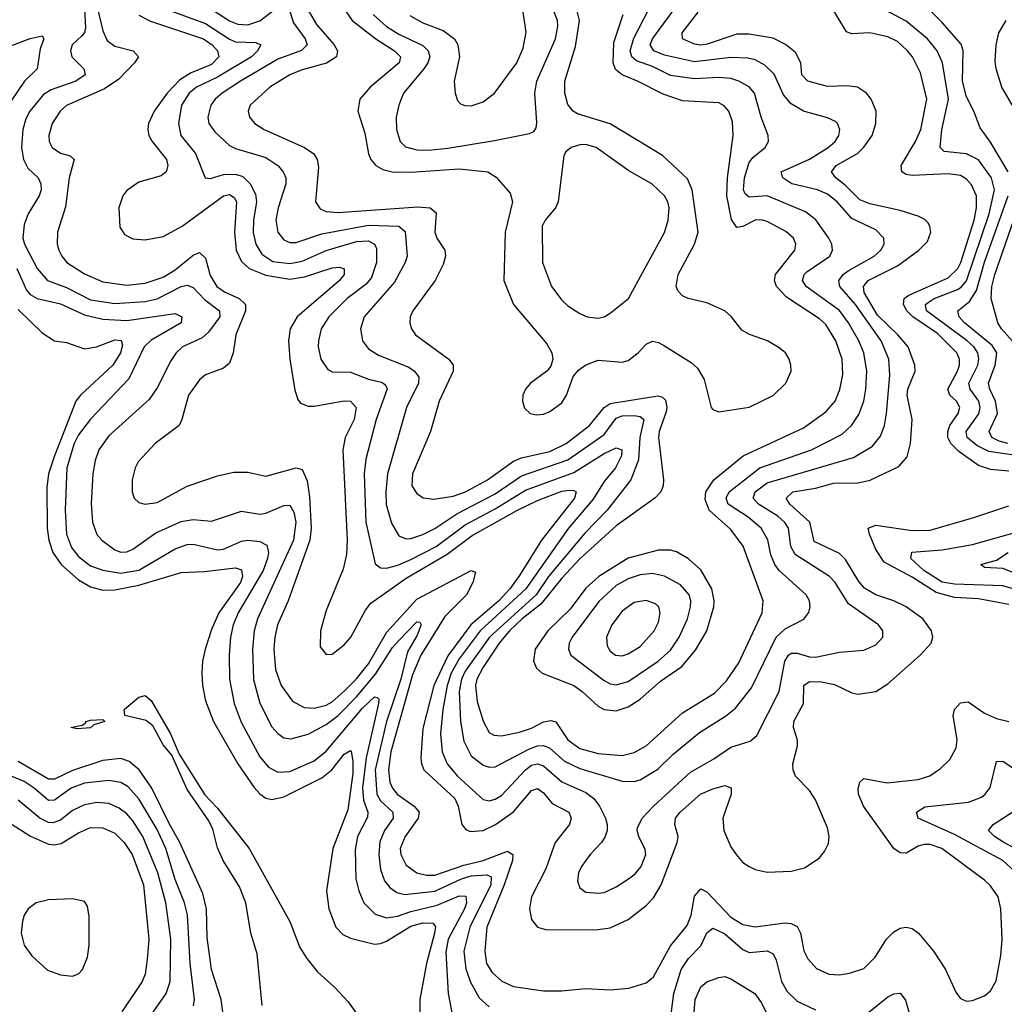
# Model space of a CAD drawing. Header units: inches. Extents: x 1305375 to 1407406, y 744550 to 841633.
# Tile 124 of 256: x 1315115 to 1318375, y 805034 to 808293. Entities that reach past the tile are written whole.
import ezdxf

# ---------------------------------------------------------------- set-up
doc = ezdxf.new("R2010")
doc.units = ezdxf.units.IN
doc.header["$MEASUREMENT"] = 0
doc.layers.add('B3810', color=7, linetype='Continuous')

msp = doc.modelspace()

# ---------------------------------------------------------------- linework, layer by layer
at = {"layer": 'B3810', "color": 5}
for points, elevation in [([(1315327.4, 808367.4), (1315333.5, 808266.5), (1315329.4, 808250.6), (1315320.8, 808239.2), (1315288.8, 808210), (1315283.5, 808190), (1315287.5, 808170), (1315327.5, 808130), (1315332.4, 808110), (1315300.5, 808090), (1315219, 808061), (1315194, 808046), (1315149.2, 807990), (1315135.4, 807964.6), (1315125.3, 807930), (1315121.1, 807870), (1315127.8, 807830), (1315142.2, 807802.2), (1315175.7, 807770), (1315185.1, 807750), (1315186, 807730), (1315179.8, 807710), (1315143.6, 807650), (1315130, 807615.4), (1315125, 807570), (1315131.2, 807550), (1315172.8, 807470), (1315207, 807430), (1315270, 807406.5), (1315350, 807365.6), (1315430, 807353.5), (1315530, 807360.2), (1315570, 807369.5), (1315650, 807409.7), (1315670, 807414.9), (1315690, 807406.7), (1315727.3, 807367.3), (1315777.1, 807330), (1315777.4, 807310), (1315740.6, 807259.4), (1315719.5, 807240.5), (1315654, 807210), (1315633.4, 807190), (1315615.8, 807164.2), (1315570, 807074.4), (1315543.7, 807036.3), (1315410, 806915.6), (1315377.5, 806870), (1315365.4, 806834.6), (1315357.3, 806790), (1315351.4, 806691.4), (1315356.2, 806630), (1315370, 806589.2), (1315386.7, 806570), (1315430, 806538.5), (1315450, 806530.8), (1315470, 806532), (1315490, 806541), (1315565.6, 806594.4), (1315650, 806632.7), (1315690, 806639), (1315750, 806633.7), (1315850, 806666.7), (1315910, 806657.1), (1315930, 806659.6), (1315990, 806685.3), (1316010, 806686), (1316022.7, 806662.7), (1316029.3, 806630), (1316021.6, 806570), (1315902.8, 806310), (1315891.9, 806270), (1315885.6, 806210), (1315889.7, 806109.7), (1315910, 806031.5), (1315950, 805952.9), (1315970, 805930.2), (1315990, 805916.3), (1316013.2, 805913.2), (1316070, 805928.1), (1316130, 805960.7), (1316170, 805990.1), (1316230, 806051.9), (1316293.4, 806126.6), (1316350, 806214.9), (1316370, 806238.1), (1316430, 806300.2), (1316439.7, 806299.7), (1316444, 806290), (1316430, 806253.8), (1316399.5, 806200.5), (1316377.1, 806110), (1316330, 805970), (1316292.1, 805810), (1316297.9, 805730), (1316310, 805707.4), (1316350.6, 805670), (1316352, 805650), (1316322.8, 805610), (1316307.4, 805572.6), (1316304.6, 805530), (1316310, 805480.3), (1316323.2, 805443.2), (1316341, 805421), (1316364.1, 805404.1), (1316390, 805397.8), (1316490, 805408.8), (1316578.3, 805450), (1316610, 805459.7), (1316663.1, 805463.1), (1316676, 805456), (1316675.1, 805430), (1316605.1, 805290), (1316585.6, 805210), (1316591.8, 805151.8), (1316607.5, 805107.5), (1316636.4, 805056.4), (1316670, 805026.3)], 1260), ([(1316286, 808310), (1316330.1, 808270), (1316370, 808245.5), (1316450, 808207.2), (1316468.1, 808190), (1316472.8, 808170), (1316466.8, 808150), (1316453.7, 808130), (1316385.9, 808050), (1316370.1, 808010), (1316361.4, 807970), (1316362.4, 807930), (1316374.7, 807890), (1316392.8, 807872.8), (1316430, 807862.7), (1316470, 807861.1), (1316532.4, 807867.6), (1316686.9, 807893.1), (1316803.3, 807916.7), (1316817, 807923), (1316825.1, 807934.9), (1316827.9, 807952.1), (1316821.3, 808050), (1316826.9, 808090), (1316889, 808230), (1316897.2, 808270), (1316896.1, 808290), (1316865, 808370)], 1440), ([(1316406.8, 808306.8), (1316450, 808283.1), (1316517, 808257), (1316554.4, 808230), (1316565.8, 808210), (1316571.5, 808170), (1316554.2, 808090), (1316556.9, 808050), (1316565.1, 808025.1), (1316575.1, 808015.1), (1316589.2, 808009.2), (1316610, 808008.5), (1316650, 808021), (1316687.1, 808050), (1316761.1, 808150), (1316781.7, 808198.3), (1316792.1, 808252.1), (1316774, 808370)], 1460), ([(1318430, 806848.6), (1318324.2, 806864.2), (1318284.2, 806884.2), (1318252, 806910), (1318248.6, 806930), (1318291.4, 806988.6), (1318295.4, 807010), (1318290.5, 807030), (1318262.2, 807070), (1318258.4, 807090), (1318287.2, 807150), (1318291.5, 807170), (1318287.4, 807190), (1318274.1, 807210), (1318252, 807230), (1318117.8, 807330), (1318114.6, 807350), (1318122.8, 807357.2), (1318142.8, 807370), (1318220.4, 807399.6), (1318232.6, 807407.4), (1318250.7, 807429.3), (1318325, 807650), (1318342.4, 807730), (1318333.1, 807770), (1318289.4, 807829.4), (1318250, 807849.1), (1318176.5, 807856.5), (1318163.4, 807870), (1318168, 807928), (1318190.8, 808030), (1318170.2, 808150.2), (1318153.2, 808190), (1318121.4, 808230), (1318050, 808288), (1317890, 808373.7)], 1260), ([(1315372.6, 808330), (1315390, 808256.2), (1315404.2, 808224.2), (1315430, 808205.2), (1315491.1, 808190), (1315508.2, 808170), (1315495.4, 808150), (1315443.8, 808096.2), (1315395.7, 808064.3), (1315270, 808008.8), (1315248.6, 807990), (1315222.8, 807950), (1315212, 807910), (1315213.1, 807890), (1315222.3, 807870), (1315250, 807851.2), (1315282.3, 807842.3), (1315295.2, 807830), (1315278.5, 807770), (1315266.8, 807673.2), (1315240.3, 807590), (1315239.1, 807550), (1315245, 807530), (1315254.4, 807510), (1315271.5, 807490), (1315330, 807452.3), (1315390, 807425.9), (1315470, 807414.3), (1315530, 807421.3), (1315590, 807440.4), (1315630, 807464.9), (1315690, 807513.6), (1315710, 807522.8), (1315730, 807504.2), (1315746, 807446), (1315767.3, 807410), (1315792.8, 807392.8), (1315841.6, 807370), (1315863, 807350), (1315862.9, 807330), (1315830.5, 807250), (1315821.8, 807190), (1315810, 807156.8), (1315790, 807140.2), (1315730, 807117.5), (1315710, 807100.8), (1315673.5, 807050), (1315652.5, 806970), (1315642.8, 806950), (1315563.6, 806890), (1315507.5, 806830), (1315497.1, 806810), (1315487.2, 806770), (1315487.1, 806730), (1315493.8, 806710), (1315510, 806695.5), (1315530, 806690.1), (1315570, 806695.1), (1315670, 806748.8), (1315770, 806783.8), (1315824.1, 806795.9), (1315870, 806796.1), (1315930, 806782.5), (1316030, 806810.1), (1316050, 806804.3), (1316066.5, 806766.5), (1316074.3, 806714.3), (1316080.2, 806610), (1316076.1, 806570), (1316003.6, 806370), (1315968.3, 806290), (1315959.4, 806250), (1315957.1, 806210), (1315962.6, 806142.6), (1315980.8, 806090), (1316018.2, 806038.2), (1316057.1, 806017.1), (1316090, 806014.5), (1316130, 806024.2), (1316150, 806035.4), (1316190, 806071), (1316230, 806111.6), (1316270, 806161.4), (1316330, 806264.5), (1316430, 806374.8), (1316610, 806470.1), (1316624.9, 806464.9), (1316615, 806430), (1316594.7, 806390), (1316522.6, 806317.4), (1316443, 806190), (1316415.6, 806124.4), (1316344.4, 805870), (1316336.4, 805810), (1316340.7, 805770), (1316349.1, 805750), (1316365.2, 805730), (1316421, 805690), (1316438, 805670), (1316435, 805650), (1316391.5, 805590), (1316375.4, 805550), (1316377.1, 805530), (1316395.2, 805495.2), (1316430, 805469.3), (1316462, 805462), (1316490, 805462.4), (1316585.2, 805494.8), (1316650, 805510.5), (1316730, 805540.8), (1316748.2, 805530), (1316747.4, 805510), (1316718.8, 805430), (1316661.5, 805290), (1316655.2, 805210), (1316661.3, 805170), (1316679.3, 805139.3), (1316711.3, 805111.3), (1316750, 805093.6), (1316850, 805079.6), (1316910, 805079.6), (1316990, 805087), (1317070, 805082.3), (1317131.9, 805088.1), (1317190, 805105.3), (1317214.2, 805125.8), (1317270, 805227.7), (1317324.7, 805295.3), (1317338.2, 805330), (1317350, 805392.7), (1317370, 805417.1), (1317390, 805406.7), (1317470, 805322.8), (1317510, 805298.9), (1317550, 805290.5), (1317650, 805304.6), (1317670, 805302), (1317690, 805291.6), (1317700.1, 805270), (1317711.2, 805211.2), (1317724.9, 805184.9), (1317753.4, 805153.4), (1317794.2, 805134.2), (1317830, 805132.1), (1317863, 805137), (1317910, 805152.7), (1317948.2, 805190), (1317985.4, 805250), (1318010, 805274.7), (1318030, 805286.5), (1318050, 805290.2), (1318070, 805284.9), (1318091.3, 805270), (1318140.7, 805210), (1318180.2, 805150), (1318214.4, 805074.4), (1318230, 805054), (1318250, 805045.2), (1318270, 805047.1), (1318310, 805062.8), (1318330, 805079.6), (1318347.9, 805112.1), (1318364, 805196), (1318368, 805250), (1318364.2, 805350), (1318355, 805390), (1318330, 805426.2), (1318310, 805444.9), (1318168.7, 805550), (1318130, 805563.1), (1318110, 805563.6), (1318090, 805557.9), (1318050, 805535), (1318030, 805536.1), (1318010, 805549.9), (1317909.6, 805690), (1317892.7, 805730), (1317891.1, 805748.9), (1317897.4, 805770), (1317910, 805781.5), (1317987.6, 805767.6), (1318090, 805778.8), (1318128.9, 805791.1), (1318164.6, 805815.4), (1318195.2, 805844.8), (1318216.4, 805883.6), (1318219.1, 805910), (1318206.2, 805990), (1318210.8, 806010), (1318230, 806031.8), (1318255.4, 806035.4), (1318310, 805998.4), (1318350, 805980.7), (1318390, 805970.8)], 1280), ([(1315590.8, 808330.8), (1315730, 808279.9), (1315810, 808228.2), (1315830, 808219.8), (1315897.3, 808217.3), (1315913.7, 808210), (1315902.6, 808190), (1315882.5, 808170), (1315770, 808102.7), (1315700.7, 808070), (1315676.6, 808050), (1315651.4, 808010), (1315640.5, 807950), (1315649.1, 807910), (1315697.3, 807850), (1315729.4, 807769.4), (1315747.2, 807767.2), (1315790, 807780.3), (1315830, 807781.4), (1315853.7, 807773.7), (1315878.5, 807750), (1315895.6, 807715.6), (1315898.8, 807690), (1315888.8, 807630), (1315888.3, 807588.3), (1315897.4, 807550), (1315917.4, 807517.4), (1315953.3, 807493.3), (1316010, 807486.2), (1316050, 807493.6), (1316130, 807528.9), (1316230, 807558.5), (1316270, 807560.8), (1316290.3, 807550.3), (1316296.1, 807536.1), (1316296.7, 807490), (1316279.7, 807440.3), (1316262.2, 807417.8), (1316199.4, 807370), (1316138.8, 807310), (1316113.5, 807270), (1316104, 807230), (1316103.8, 807210), (1316112.3, 807170), (1316135, 807135), (1316150, 807127.2), (1316210, 807126.9), (1316270, 807103.7), (1316313.6, 807093.6), (1316325.5, 807085.5), (1316331.9, 807071.9), (1316295.1, 806970), (1316261.6, 806838.4), (1316255.6, 806790), (1316260.9, 806630), (1316292.5, 806492.5), (1316310, 806479.4), (1316330, 806477.8), (1316367.6, 806487.6), (1316410, 806506.1), (1316494.4, 806550), (1316590, 806620.8), (1316690, 806674.1), (1316790, 806735.6), (1316950, 806794.7), (1317050, 806857.6), (1317090, 806876.3), (1317109.3, 806869.3), (1317107.5, 806850), (1317088.1, 806810), (1317050, 806764.7), (1317013.6, 806706.4), (1316932.7, 806610), (1316790.8, 806410), (1316640.1, 806270), (1316570, 806178.1), (1316544.1, 806130), (1316530.5, 806090), (1316516.3, 806010), (1316508.3, 805930), (1316513.5, 805870), (1316531, 805830), (1316564.4, 805790), (1316650, 805712.6), (1316670, 805708.4), (1316690, 805713.3), (1316710, 805725.6), (1316789.4, 805810.6), (1316810, 805825.8), (1316830, 805830.4), (1316850, 805823.9), (1316910.3, 805770.3), (1316990, 805735), (1317015.7, 805715.7), (1317035, 805690), (1317054.7, 805650), (1317060.6, 805630), (1317060.2, 805610), (1317054.2, 805590), (1317041.1, 805570), (1317003.8, 805530), (1316974.8, 805490), (1316965.3, 805470), (1316962, 805442), (1316970, 805419.5), (1316990, 805406), (1317030, 805401.8), (1317050, 805405), (1317090, 805422.7), (1317130.9, 805450), (1317153.5, 805466.5), (1317172.9, 805490), (1317188.1, 805530), (1317186.6, 805546.6), (1317165.7, 805590), (1317159.4, 805610), (1317161.1, 805618.9), (1317176.2, 805650), (1317213.4, 805690), (1317336.8, 805803.2), (1317413.4, 805846.6), (1317470, 805885.5), (1317534.3, 805905.7), (1317556.1, 805923.9), (1317629.4, 806070), (1317648.7, 806170), (1317661.3, 806190), (1317670, 806196.8), (1317690, 806196.9), (1317730, 806184.6), (1317750, 806183.6), (1317830, 806199.5), (1317910, 806206.8), (1317950, 806223.9), (1317973.3, 806250), (1317973.5, 806270), (1317959.1, 806290), (1317859.8, 806359.8), (1317815.8, 806430), (1317797, 806450), (1317682.6, 806522.6), (1317668.6, 806550), (1317660.9, 806610), (1317648.9, 806628.9), (1317625.8, 806650), (1317561.2, 806690), (1317543.4, 806710), (1317550.8, 806730), (1317590, 806759.8), (1317875.6, 806844.4), (1317938.4, 806881.6), (1317965.8, 806914.2), (1317979.1, 806950), (1317985.6, 806990), (1317996.7, 807116.7), (1317993.1, 807170), (1317968.1, 807230), (1317882.7, 807350), (1317831.2, 807410), (1317827.3, 807430), (1317842.1, 807450), (1317858, 807462), (1317944.1, 807510), (1317966.4, 807530), (1317977.9, 807550), (1317976.3, 807570), (1317950, 807598.1), (1317870, 807635.5), (1317821.9, 807690), (1317790, 807716), (1317757.2, 807730), (1317671.9, 807750), (1317641.5, 807770), (1317636.4, 807790), (1317730, 807831.8), (1317792.2, 807870), (1317815, 807890), (1317827.5, 807910), (1317830.6, 807930), (1317823.1, 807950), (1317816.1, 807956.1), (1317790, 807968.2), (1317710, 807990.6), (1317670, 808014.5), (1317644.1, 808044.1), (1317613.2, 808113.2), (1317582.2, 808142.2), (1317550, 808160.2), (1317525.7, 808165.7), (1317470, 808168.2), (1317350, 808153.9), (1317250, 808176.1), (1317215, 808190), (1317202.4, 808210), (1317210.3, 808230), (1317299, 808350)], 1340), ([(1316007, 808327), (1316022.1, 808282.1), (1316060.1, 808230), (1316066.7, 808210), (1316048.5, 808191.5), (1315970, 808161.9), (1315845.8, 808090), (1315785.7, 808050), (1315762.3, 808030), (1315748.4, 808010), (1315738, 807970), (1315741.8, 807950), (1315761.7, 807921.7), (1315810, 807876.6), (1315830, 807866.4), (1315930, 807837.1), (1315970, 807810.1), (1315987.6, 807790), (1315996.1, 807770), (1315996.1, 807750), (1315970.6, 807670), (1315963.6, 807630), (1315970.1, 807590.1), (1315990, 807564.3), (1316010, 807555.4), (1316030, 807555.2), (1316116, 807584), (1316270, 807612.5), (1316370.1, 807610.1), (1316391.7, 807591.7), (1316398.2, 807510), (1316391.7, 807490), (1316356, 807424), (1316255.3, 807310), (1316243.5, 807270), (1316250.1, 807230), (1316270, 807204), (1316302.9, 807182.9), (1316403.3, 807143.3), (1316422.6, 807130), (1316436.4, 807110), (1316435.6, 807090), (1316396.3, 807010), (1316332.6, 806790), (1316327.2, 806730), (1316329, 806689), (1316346.5, 806626.5), (1316370, 806585.4), (1316394.6, 806574.6), (1316410, 806575.5), (1316450, 806589.3), (1316490, 806609.3), (1316562.2, 806657.8), (1316690, 806724), (1316776.3, 806783.7), (1316930, 806836.6), (1317050, 806920.1), (1317090, 806974.7), (1317110, 806981.8), (1317150, 806982.7), (1317170, 806980.1), (1317182.2, 806970), (1317168.3, 806910), (1317163.8, 806836.2), (1317138.9, 806770), (1317060.8, 806670), (1316986.1, 806593.9), (1316866.3, 806450), (1316824.8, 806390), (1316670.3, 806250), (1316590, 806137.3), (1316578.1, 806110), (1316570.7, 806070), (1316575.2, 805970), (1316585.5, 805905.5), (1316610, 805856.8), (1316650, 805825.4), (1316670, 805819.6), (1316690, 805820.6), (1316801, 805879), (1316830, 805889.8), (1316850, 805891.2), (1316870, 805881.8), (1316919.5, 805839.5), (1316970, 805815), (1317110, 805773.1), (1317150, 805772.2), (1317170, 805777.5), (1317227.8, 805812.3), (1317278.3, 805861.7), (1317366.3, 805933.7), (1317452.2, 805987.8), (1317485.5, 806014.5), (1317537.9, 806082.1), (1317619.5, 806250), (1317650, 806276.6), (1317711, 806309), (1317728.5, 806331.5), (1317733, 806350), (1317729.9, 806370), (1317718.8, 806390), (1317630, 806469.9), (1317615.1, 806490), (1317602.4, 806522.4), (1317591.8, 806571.8), (1317570.4, 806610), (1317526.8, 806646.8), (1317461.4, 806690), (1317453.9, 806710), (1317463.8, 806730), (1317566, 806810), (1317737.1, 806870), (1317838.9, 806921.1), (1317869.3, 806950), (1317893.2, 806986.8), (1317909.9, 807030), (1317917.2, 807070), (1317919.9, 807130), (1317909.9, 807190), (1317893.7, 807230), (1317858.9, 807290), (1317830, 807330.7), (1317719, 807410), (1317707.5, 807430), (1317712.1, 807450), (1317721.3, 807458.7), (1317797.1, 807510), (1317806, 807530), (1317803.8, 807550), (1317793.9, 807570), (1317751, 807631), (1317716.9, 807656.9), (1317590.5, 807710.5), (1317530, 807705.6), (1317517, 807717), (1317511.7, 807730), (1317515.3, 807770), (1317530, 807820.6), (1317542.7, 807837.3), (1317583.4, 807870), (1317594, 807890), (1317593.2, 807910), (1317570.3, 807970.3), (1317548, 808050), (1317530, 808071), (1317496.1, 808090), (1317470, 808097.9), (1317430, 808101.9), (1317350, 808097.2), (1317270, 808108.6), (1317210, 808138.1), (1317157.2, 808157.2), (1317142, 808170), (1317136.9, 808190), (1317148.5, 808231.5), (1317199.9, 808330)], 1360), ([(1315750, 808327.9), (1315810, 808289.1), (1315837.8, 808277.8), (1315870, 808276.2), (1315910, 808289.8), (1315990.1, 808350.1)], 1360), ([(1316066.9, 808330), (1316097.6, 808277.6), (1316156.4, 808210), (1316167.2, 808190), (1316163.6, 808170), (1316130.7, 808149.3), (1316050, 808126.7), (1316010, 808110.3), (1315943.5, 808070), (1315877.8, 808010), (1315871.2, 807990), (1315876.2, 807970), (1315894.2, 807950), (1315924.2, 807930), (1316057.8, 807870), (1316089, 807849), (1316100.1, 807830), (1316104.6, 807804.6), (1316094.6, 807690), (1316110, 807666.8), (1316130, 807658), (1316170, 807655.3), (1316433.9, 807673.9), (1316474.3, 807670), (1316493.6, 807653.6), (1316489.6, 807589.6), (1316496.3, 807570), (1316523.2, 807530), (1316525, 807510), (1316517.1, 807482.9), (1316490.9, 807430), (1316416.8, 807330), (1316408.4, 807310), (1316407.2, 807290), (1316412.3, 807270), (1316425.8, 807250), (1316536.3, 807170), (1316550.2, 807150), (1316550.1, 807130), (1316504.1, 807030), (1316475, 806930), (1316415.3, 806790), (1316413.9, 806750), (1316430, 806724.7), (1316450.7, 806710.7), (1316486.6, 806706.6), (1316550, 806716), (1316591.2, 806730), (1316664.2, 806770), (1316750, 806832.3), (1316777.2, 806842.8), (1316870, 806864.1), (1316924.7, 806890), (1317002.1, 806950), (1317050.5, 807009.5), (1317070, 807022.9), (1317228.2, 807048.2), (1317243.3, 807043.3), (1317253.6, 807033.6), (1317257.9, 807010), (1317255.2, 806995.2), (1317232.9, 806930), (1317230.4, 806910), (1317246.4, 806770), (1317245.6, 806750), (1317237.5, 806730), (1317218.2, 806710), (1317090, 806617.5), (1316970, 806509.2), (1316910, 806444.9), (1316840.9, 806359.1), (1316778.5, 806310), (1316737, 806270), (1316702.4, 806230), (1316649.2, 806150), (1316628.3, 806110), (1316624.1, 806090), (1316630, 806037), (1316650, 805971.6), (1316670, 805934.2), (1316685.6, 805925.6), (1316710, 805922.7), (1316770, 805935), (1316810, 805948.2), (1316850, 805969), (1316873.5, 805973.5), (1316890, 805969.1), (1316930.1, 805910), (1316970, 805880.9), (1317030, 805864.5), (1317110, 805857.7), (1317150, 805867.9), (1317190, 805889.6), (1317310, 805998.9), (1317415.5, 806064.5), (1317455.2, 806104.8), (1317495.9, 806164.1), (1317573.6, 806330), (1317576.7, 806370), (1317510.9, 806550.9), (1317470, 806606.2), (1317397.7, 806670), (1317385, 806705), (1317386.7, 806730), (1317413.2, 806770), (1317510.2, 806849.8), (1317710, 806942.2), (1317784.9, 806995.1), (1317814.8, 807030), (1317831.3, 807068.7), (1317840.8, 807119.2), (1317838.1, 807170), (1317817, 807230), (1317784.1, 807284.1), (1317763, 807303), (1317654.3, 807374.3), (1317621.5, 807410), (1317614.8, 807430), (1317617.7, 807450), (1317681.4, 807530), (1317685.4, 807550), (1317676.8, 807570), (1317651.9, 807591.9), (1317590, 807625.1), (1317570, 807630.8), (1317550, 807629.5), (1317510, 807608.6), (1317490, 807604.9), (1317471.9, 807631.9), (1317456.6, 807710), (1317458.6, 807770), (1317477.1, 807910), (1317475, 807955), (1317462.8, 807990), (1317447.8, 808007.8), (1317430, 808017.4), (1317310, 808024), (1317246.1, 808046.1), (1317160.3, 808090), (1317110, 808110.3), (1317088.1, 808128.1), (1317080.4, 808150), (1317082.2, 808217.8), (1317113.8, 808310)], 1380), ([(1316188.2, 808330), (1316216, 808290), (1316293.9, 808230), (1316356.2, 808190), (1316375.9, 808170), (1316371.2, 808150), (1316275.9, 808070), (1316241.8, 808030), (1316234.6, 807990), (1316257.7, 807917.7), (1316270, 807848.9), (1316278.1, 807830), (1316294.3, 807810), (1316317.4, 807797.4), (1316348, 807790), (1316410, 807788.2), (1316570, 807799.6), (1316664.9, 807790), (1316692.3, 807772.3), (1316738.6, 807718.6), (1316747.2, 807690), (1316722.6, 807590), (1316717.8, 807430), (1316750.2, 807350), (1316860.5, 807220.5), (1316876.8, 807190), (1316880.2, 807170), (1316874.1, 807145.9), (1316860.2, 807130), (1316806.4, 807090), (1316789.6, 807070), (1316781.5, 807050), (1316780.1, 807030), (1316786.9, 807006.9), (1316805.5, 806990), (1316825.5, 806985.5), (1316850, 806988), (1316870, 806996), (1316910, 807025.4), (1316925.2, 807050), (1316947.4, 807112.6), (1316966.3, 807133.7), (1316989.4, 807150.6), (1317030, 807165.8), (1317110, 807159.5), (1317130, 807165.3), (1317163.2, 807190), (1317190, 807219.7), (1317210, 807228.6), (1317230, 807224.6), (1317250, 807213.4), (1317338.5, 807158.5), (1317360, 807140), (1317381.8, 807101.8), (1317404.8, 807010), (1317410, 807003.2), (1317430, 806995.5), (1317530, 807010.8), (1317610, 807049.7), (1317652.3, 807090), (1317669.4, 807130), (1317668.8, 807150), (1317663, 807170), (1317650.5, 807190), (1317630, 807207.5), (1317591.6, 807230), (1317531.7, 807251.7), (1317506, 807266), (1317471.5, 807310), (1317450, 807329), (1317390, 807356.3), (1317328, 807370), (1317310, 807379), (1317295, 807395), (1317288.6, 807410), (1317295.6, 807450), (1317349.9, 807550), (1317361.5, 807590), (1317342.3, 807730), (1317326.2, 807766.2), (1317243.5, 807843.5), (1317070, 807948.5), (1316961.9, 807981.9), (1316948.2, 807990), (1316930, 808012.8), (1316919.9, 808050), (1316919.9, 808090), (1316955.4, 808204.6), (1316968.2, 808290), (1316959.3, 808330)], 1420), ([(1318390, 806798.6), (1318330, 806804.6), (1318290, 806817.6), (1318224.4, 806864.4), (1318198.6, 806890), (1318188.9, 806910), (1318188.1, 806930), (1318195.5, 806950), (1318223, 806990), (1318228, 807010), (1318217.6, 807030), (1318194.7, 807050), (1318187.9, 807070), (1318220.8, 807130), (1318227.4, 807150), (1318227.5, 807170), (1318218.6, 807190), (1318154.6, 807254.6), (1318072.7, 807310), (1318053, 807330), (1318041.6, 807350), (1318044.1, 807370), (1318058.7, 807381.3), (1318190, 807439), (1318221, 807470), (1318231.3, 807490), (1318275.1, 807630), (1318283.1, 807670), (1318283.2, 807710), (1318266.8, 807746.8), (1318250, 807764.9), (1318230, 807777.7), (1318190, 807783.3), (1318070, 807776.9), (1318050, 807780.7), (1318036.1, 807790), (1318033.8, 807810), (1318081.2, 807890), (1318099, 807930), (1318118.7, 808030), (1318097.4, 808117.4), (1318071.4, 808170), (1318055.2, 808190), (1318021.2, 808221.2), (1317990, 808236.2), (1317930, 808249.5), (1317870, 808246.2), (1317853.1, 808253.1), (1317793.9, 808350)], 1280), ([(1318388.4, 807790), (1318330, 807887.4), (1318295.1, 807935.1), (1318274.7, 807990), (1318250, 808037.2), (1318236.9, 808090), (1318238.7, 808190), (1318232.3, 808212.3), (1318170, 808284.1), (1318103.5, 808350)], 1240), ([(1315510, 808308.3), (1315547.8, 808287.8), (1315723.6, 808230), (1315752.3, 808210), (1315770.5, 808190), (1315774.2, 808170), (1315750, 808144.7), (1315682.4, 808117.6), (1315645.5, 808094.5), (1315603.6, 808050), (1315559.8, 807990), (1315541.7, 807950), (1315539.4, 807930), (1315543.1, 807910), (1315553.5, 807890), (1315601.4, 807830), (1315605.7, 807810), (1315602.8, 807797.2), (1315600.5, 807790), (1315583.9, 807776.1), (1315510, 807755.8), (1315470, 807727.7), (1315456.6, 807710), (1315443.8, 807670), (1315446.6, 807606.6), (1315462.2, 807582.2), (1315490, 807567.3), (1315530, 807564), (1315590, 807575.1), (1315653, 807610), (1315790, 807710.4), (1315810, 807714.1), (1315824.7, 807704.7), (1315833.1, 807690), (1315826, 807590), (1315831.8, 807530), (1315850, 807492.9), (1315875.4, 807470), (1315930, 807447.6), (1316010, 807434.7), (1316057.7, 807442.3), (1316150, 807471.6), (1316173.6, 807473.6), (1316189, 807469), (1316189.3, 807450), (1316174, 807430), (1316034, 807310), (1316011.1, 807270), (1316004.8, 807230), (1316009.3, 807169.3), (1316026.6, 807066.6), (1316035.6, 807035.6), (1316044.4, 807024.4), (1316070, 807014.1), (1316090, 807013.9), (1316190, 807031.6), (1316210, 807030.6), (1316229.5, 807009.5), (1316222.6, 806970), (1316192.7, 806910), (1316185.1, 806870), (1316199.2, 806570), (1316197.3, 806522.7), (1316185.8, 806474.2), (1316130, 806338.3), (1316110.7, 806270), (1316110, 806217.3), (1316130, 806192.1), (1316150, 806193), (1316190, 806223.6), (1316211.7, 806250), (1316260.6, 806339.4), (1316277.9, 806362.1), (1316394.7, 806445.3), (1316530, 806524), (1316613.8, 806586.2), (1316763.9, 806670), (1316830, 806702.1), (1316910, 806732.4), (1316936.1, 806736.1), (1316950, 806735.4), (1316957.6, 806730), (1316952, 806710), (1316843.2, 806570), (1316770, 806453.6), (1316737.6, 806410), (1316701.8, 806370), (1316608.6, 806290), (1316532.6, 806187.4), (1316486.2, 806090), (1316450, 805946.9), (1316442.9, 805850), (1316445, 805830), (1316453.6, 805810), (1316555.6, 805715.6), (1316567.4, 805690), (1316579.6, 805630), (1316592.6, 805612.6), (1316606.4, 805606.4), (1316650, 805609.8), (1316690.4, 805630), (1316750, 805671.7), (1316810, 805741.6), (1316830, 805748.4), (1316850, 805734.1), (1316878.6, 805698.6), (1316933.7, 805670), (1316941.3, 805650), (1316936, 805630), (1316888.3, 805570), (1316857.2, 805482.8), (1316810.1, 805390), (1316803.1, 805350), (1316810, 805314.9), (1316830, 805289.4), (1316861, 805281), (1317030, 805281.6), (1317070, 805287.7), (1317130, 805315.5), (1317190, 805361.2), (1317213.7, 805386.3), (1317238.7, 805430), (1317292.4, 805570), (1317295.4, 805590), (1317284.5, 805630), (1317286.4, 805650), (1317301.6, 805670), (1317369.9, 805730.1), (1317410, 805748.1), (1317450, 805758.5), (1317470.7, 805750.7), (1317471.3, 805730), (1317443, 805650), (1317447.1, 805610), (1317470, 805556), (1317487.1, 805530), (1317510, 805504.3), (1317530, 805490.1), (1317550, 805480.1), (1317590, 805472.3), (1317670, 805474.8), (1317713.6, 805486.4), (1317762.3, 805517.7), (1317780.2, 805539.8), (1317793, 805567), (1317795, 805590), (1317790, 805618.7), (1317750, 805711.6), (1317730, 805741.7), (1317684.2, 805790), (1317676.3, 805810), (1317675.4, 805830), (1317690.4, 805889.6), (1317691, 805909), (1317677.4, 805950), (1317677.9, 805970), (1317710.8, 806030), (1317711.3, 806090), (1317730, 806103.3), (1317770, 806101.8), (1317813.2, 806093.2), (1317870, 806065), (1317890, 806060.9), (1317950, 806069.4), (1317990, 806095.2), (1318096.2, 806190), (1318133.2, 806230), (1318139.1, 806250), (1318134.1, 806270), (1318105.6, 806310), (1318050, 806350.3), (1318010, 806369.5), (1317950, 806389.6), (1317912.2, 806412.2), (1317893.7, 806433.7), (1317850, 806506), (1317830, 806526.4), (1317746.3, 806566.3), (1317731.6, 806630), (1317665.4, 806690), (1317653, 806710), (1317674.7, 806730), (1317750, 806742.9), (1317810, 806759.2), (1317890, 806760.7), (1317931, 806769), (1318026.2, 806813.8), (1318054.2, 806845.8), (1318064.9, 806890), (1318070.3, 806970), (1318053.4, 807050), (1318056.2, 807070), (1318080.1, 807130), (1318078.9, 807150), (1318056.5, 807210), (1318022.8, 807250), (1317955.5, 807315.5), (1317911.7, 807390), (1317908.8, 807410), (1317924.6, 807430), (1318021.6, 807478.4), (1318091.9, 807530), (1318120.9, 807559.1), (1318132.5, 807590), (1318129.1, 807610), (1318121.6, 807621.6), (1318111.9, 807631.9), (1318090, 807643), (1318030, 807661.3), (1317930, 807683.4), (1317897, 807697), (1317850, 807744.5), (1317817.4, 807770), (1317803.6, 807790), (1317818.1, 807810), (1317888.8, 807850), (1317910, 807870.7), (1317937.3, 807910), (1317950.4, 807950), (1317950.9, 807990), (1317934.5, 808030), (1317919.2, 808050), (1317889.5, 808070), (1317853.8, 808073.8), (1317790, 808071.6), (1317724.5, 808090), (1317705, 808110), (1317702, 808150), (1317684.4, 808184.4), (1317651.2, 808211.2), (1317610, 808232.3), (1317530, 808245), (1317490, 808245.4), (1317391.7, 808211.7), (1317370, 808208.8), (1317350, 808212.5), (1317309.8, 808230), (1317308.3, 808250), (1317361.6, 808318.4)], 1320), ([(1318414, 807990), (1318366.7, 808070), (1318348.1, 808130), (1318344.9, 808155.1), (1318348.6, 808210), (1318357.4, 808250), (1318381.3, 808290)], 1220), ([(1315050, 808193.5), (1315150, 808231.3), (1315190, 808239.3), (1315195.3, 808230), (1315183.2, 808196.8), (1315172.5, 808130), (1315130.6, 808089.4), (1315063.6, 807990)], 1240), ([(1318386.8, 806890), (1318358.2, 806898.2), (1318334.4, 806910), (1318324.7, 806930), (1318352.8, 806990), (1318346.4, 807030), (1318326.9, 807070), (1318322.8, 807090), (1318345, 807150), (1318350.8, 807190), (1318335.3, 807215.3), (1318244.1, 807290), (1318225.7, 807310), (1318221.9, 807330), (1318260, 807360), (1318283.1, 807396.9), (1318310, 807490.7), (1318387.9, 807710)], 1240), ([(1318401.8, 807230), (1318365.8, 807270), (1318354.4, 807290), (1318331.5, 807370), (1318333.9, 807410), (1318344.5, 807450), (1318432.9, 807707.1)], 1220), ([(1315105.8, 807470), (1315137.7, 807397.7), (1315150, 807383.7), (1315172.9, 807370), (1315250, 807352.9), (1315330, 807316.7), (1315390, 807301.7), (1315470, 807297.4), (1315630, 807321.1), (1315651.7, 807310), (1315649.2, 807290), (1315550, 807232.5), (1315527.7, 807210), (1315476, 807104), (1315349.3, 806970.7), (1315310, 806918.6), (1315295.2, 806890), (1315271.3, 806810), (1315265.7, 806670), (1315270.1, 806590), (1315286.4, 806546.4), (1315310, 806516.8), (1315350, 806485.5), (1315390.9, 806470.9), (1315450, 806461.6), (1315510, 806471.3), (1315630, 806542.2), (1315670, 806556.5), (1315690, 806557.2), (1315770, 806538.4), (1315790, 806541.1), (1315850, 806566.8), (1315870, 806570.1), (1315910, 806566.6), (1315933.7, 806553.7), (1315938.6, 806530), (1315936.1, 806510), (1315921.4, 806470), (1315838.6, 806330), (1315822.4, 806290), (1315813.2, 806250), (1315808.4, 806190), (1315809.6, 806110), (1315825.2, 806030), (1315848.6, 805968.6), (1315910, 805853.1), (1315939.3, 805819.3), (1315970, 805803), (1316010, 805805.1), (1316090, 805840.1), (1316130, 805872.3), (1316250, 806014.1), (1316290, 806052), (1316299.3, 806050), (1316304.2, 806044.2), (1316303.3, 806030), (1316262.4, 805850), (1316250.5, 805750.5), (1316253.1, 805710), (1316268.3, 805670), (1316266.5, 805653.5), (1316233.4, 805590), (1316226.1, 805546.1), (1316227.7, 805450), (1316237.5, 805410), (1316255, 805370), (1316292.5, 805332.5), (1316330, 805320.7), (1316366.3, 805326.3), (1316410, 805342.1), (1316496.9, 805363.1), (1316570, 805393.7), (1316592.9, 805392.9), (1316594.5, 805370), (1316587.6, 805350), (1316533.7, 805250), (1316526.6, 805206.6), (1316533.3, 805070), (1316549.7, 804989.7)], 1240), ([(1315110, 807334.4), (1315190, 807256.5), (1315230, 807230.3), (1315270, 807225), (1315330, 807203.7), (1315369.7, 807210), (1315430, 807233.5), (1315451, 807231), (1315455.7, 807215.7), (1315448.9, 807190), (1315424, 807150), (1315316.6, 807050), (1315301.5, 807030), (1315229.9, 806850.1), (1315210.5, 806790), (1315205.1, 806745.1), (1315205.8, 806610), (1315212.1, 806570), (1315224.8, 806530), (1315252.5, 806490), (1315310, 806438.8), (1315350, 806415.7), (1315390, 806405), (1315430, 806406.6), (1315510, 806421.9), (1315650, 806463.6), (1315726.4, 806466.4), (1315830, 806479.2), (1315850, 806471.8), (1315853.1, 806450), (1315846.1, 806430), (1315774.5, 806330), (1315750, 806274.5), (1315729.7, 806210), (1315720.5, 806170), (1315718, 806130), (1315720.1, 806090), (1315730, 806038.7), (1315757.2, 805970), (1315837.3, 805830), (1315891.7, 805751.7), (1315910, 805730.7), (1315930, 805716.4), (1315950, 805712), (1315990, 805721.6), (1316115.9, 805784.1), (1316148.4, 805810), (1316190, 805862.7), (1316210, 805874.5), (1316212.2, 805872.2), (1316217.8, 805837.8), (1316217.8, 805797.8), (1316201.4, 805678.6), (1316152, 805550), (1316130.5, 805410), (1316139.1, 805350), (1316162.4, 805290), (1316185.5, 805265.5), (1316210, 805253.2), (1316290, 805234), (1316310, 805235.4), (1316330, 805243.9), (1316410, 805293.6), (1316450, 805303.8), (1316483.3, 805303.3), (1316492.1, 805292.1), (1316488.9, 805270), (1316461.9, 805170), (1316439.9, 805050), (1316438.4, 804970)], 1220), ([(1318390, 806357.9), (1318290, 806376.8), (1318210, 806381.3), (1318150, 806397.4), (1318070, 806447.9), (1317977.5, 806497.5), (1317950, 806539.3), (1317928.6, 806590), (1317924.9, 806610), (1317950, 806620.4), (1318070, 806602.4), (1318130, 806603.8), (1318274.9, 806645.1), (1318390, 806684.5)], 1280), ([(1318474.6, 806390), (1318370, 806419.8), (1318210, 806425.1), (1318170, 806431.7), (1318109.2, 806470), (1318065.5, 806510), (1318069.5, 806530.5), (1318170, 806538.6), (1318270, 806556.7), (1318462.2, 806610)], 1260), ([(1318550, 806405.9), (1318370, 806476.4), (1318310, 806479.7), (1318298, 806490), (1318350, 806503.9), (1318388.6, 806530)], 1240), ([(1315917.6, 805030), (1315901.4, 805201.4), (1315880.5, 805270), (1315863.4, 805370), (1315843.2, 805423.2), (1315788.8, 805510), (1315770, 805552.6), (1315754.5, 805614.5), (1315741.3, 805641.3), (1315670, 805745.4), (1315618.8, 805858.8), (1315590, 805893.1), (1315556, 805956), (1315533.4, 805973.4), (1315462.7, 805990), (1315460.7, 806010), (1315510, 806050.4), (1315530, 806056.5), (1315550, 806039.6), (1315614.6, 805930), (1315642.8, 805862.8), (1315728.1, 805728.1), (1315770, 805683.8), (1315875.3, 805550), (1316010, 805308.4), (1316043, 805223), (1316065.6, 805185.6), (1316101.6, 805141.6), (1316158.5, 805090), (1316202.2, 805042.2), (1316236, 804996)], 1180), ([(1315788, 805010), (1315782.3, 805050), (1315749.9, 805150), (1315735.8, 805255.8), (1315733.2, 805350), (1315721.7, 805401.7), (1315645.8, 805570), (1315610.8, 805630.8), (1315552.4, 805750), (1315510.4, 805810.4), (1315478, 805838), (1315450, 805848.4), (1315390, 805841.4), (1315290, 805807.9), (1315230, 805779.3), (1315210, 805779.9), (1315110, 805838.4)], 1220), ([(1318436.9, 805450), (1318370.5, 805510), (1318210, 805596.3), (1318089.6, 805650), (1318084.7, 805670), (1318112.5, 805687.5), (1318256.3, 805703.7), (1318299.5, 805720.5), (1318312.3, 805730), (1318328, 805752), (1318350, 805838), (1318370, 805839.6), (1318450, 805784.9)], 1260), ([(1315690.7, 805029.3), (1315693.5, 805050), (1315679, 805170), (1315670.8, 805330.8), (1315661.3, 805370), (1315630, 805447.1), (1315599.3, 805550), (1315570, 805612.8), (1315510, 805714.3), (1315473.9, 805753.9), (1315450, 805768.2), (1315410, 805774.8), (1315330, 805766.1), (1315285.1, 805750), (1315230, 805709.6), (1315210, 805708.8), (1315162.7, 805750), (1315130, 805771.4), (1315090, 805788)], 1240), ([(1315543.8, 804990), (1315600.5, 805070), (1315613.2, 805110), (1315615.6, 805250), (1315599.3, 805370), (1315572.5, 805470), (1315522.9, 805590), (1315490, 805642.2), (1315470, 805664.3), (1315444.1, 805684.1), (1315410, 805698.9), (1315370, 805702), (1315330, 805695), (1315290, 805675.6), (1315250, 805644.1), (1315225.3, 805634.7), (1315210, 805635.8), (1315182.1, 805650), (1315110, 805710.3)], 1260), ([(1318490, 805509.5), (1318373.5, 805570), (1318342.6, 805590), (1318323.5, 805610), (1318338.8, 805630), (1318410, 805676.4)], 1240), ([(1315090, 805629.9), (1315151.1, 805591.1), (1315210, 805564.5), (1315230, 805561.8), (1315252.9, 805567.1), (1315310, 805601.9), (1315350, 805619.5), (1315390, 805619), (1315430, 805600.4), (1315460.6, 805570), (1315487.3, 805530), (1315525.2, 805430), (1315542.4, 805250), (1315537.5, 805182.5), (1315530, 805134), (1315520.9, 805110), (1315453, 805010)], 1280), ([(1317270, 804984.9), (1317280.9, 805070), (1317305.4, 805150), (1317330, 805186.3), (1317370, 805227.6), (1317390, 805271.1), (1317410, 805286.8), (1317450, 805268), (1317510, 805215.5), (1317530, 805205.6), (1317590, 805211), (1317610, 805202), (1317620, 805180), (1317638, 805110), (1317656.9, 805076.9), (1317690, 805044.6), (1317750, 805016.1)], 1260), ([(1317348.2, 805010), (1317351.4, 805050), (1317370, 805092.6), (1317390, 805108.7), (1317430, 805122.7), (1317450, 805126.2), (1317470, 805118.8), (1317549.1, 805070), (1317570, 805040.2), (1317601.1, 804981.1)], 1240), ([(1317910, 804995.6), (1317990, 805059), (1318010, 805069.2), (1318030, 805071.7), (1318047.7, 805047.7), (1318065, 804990)], 1260)]:
    msp.add_lwpolyline(points, dxfattribs=dict(at, elevation=elevation))
for points, elevation in [([(1316990, 807879.9), (1316970, 807879), (1316941.3, 807870), (1316923.9, 807856.1), (1316916.5, 807843.5), (1316898.2, 807690), (1316889.3, 807670), (1316854.7, 807630), (1316845, 807610), (1316846.6, 807490), (1316876.3, 807410), (1316910, 807364.5), (1316930, 807345.8), (1316970, 807320.2), (1316994, 807310), (1317030, 807305.2), (1317050, 807310.2), (1317070, 807322.2), (1317131.1, 807370), (1317250, 807588.9), (1317262.2, 807630), (1317265.5, 807670), (1317260.9, 807690), (1317249.8, 807710), (1317208, 807750), (1317132.3, 807792.3), (1317023.9, 807870)], 1440), ([(1317230, 806537.8), (1317130, 806511.1), (1317032.3, 806450), (1316990, 806411.4), (1316937.4, 806342.6), (1316863.7, 806270), (1316822.3, 806210), (1316816.2, 806170), (1316826.8, 806146.8), (1316845.2, 806130), (1316950, 806089.7), (1316978.1, 806070), (1317030, 806021.5), (1317050, 806010.1), (1317090, 806005.2), (1317130, 806019.3), (1317170, 806044.5), (1317236.5, 806103.5), (1317307.2, 806152.8), (1317353.3, 806206.7), (1317390.3, 806270), (1317413.7, 806350), (1317415.1, 806370), (1317406.6, 806410), (1317370, 806472.3), (1317330, 806508.8), (1317290, 806532), (1317270, 806537)], 1420), ([(1317210, 806460.3), (1317170, 806456.1), (1317130, 806442.1), (1317090, 806420.9), (1317032.3, 806367.7), (1316944, 806250), (1316934.8, 806230), (1316932.7, 806210), (1316940.1, 806190), (1317050, 806106.1), (1317070, 806095.5), (1317090, 806091.5), (1317130, 806102.3), (1317229.3, 806170), (1317270, 806206.6), (1317299.1, 806250), (1317325.9, 806310), (1317335.9, 806350), (1317337.1, 806370), (1317332.2, 806390), (1317302.8, 806422.8), (1317250, 806451.7)], 1440), ([(1317190, 806370.4), (1317150, 806364.2), (1317110, 806336.1), (1317076.1, 806290), (1317058.4, 806250), (1317060.4, 806220.4), (1317070, 806202.9), (1317087.8, 806190), (1317110, 806187.9), (1317130, 806193.8), (1317170, 806218.2), (1317216.2, 806270), (1317230, 806299.5), (1317235.5, 806330), (1317231.3, 806350), (1317220, 806360)], 1460), ([(1315305.8, 805945.8), (1315284, 805950), (1315322, 805958), (1315334, 805966), (1315334, 805970), (1315350, 805974.3), (1315390, 805977.1), (1315397.1, 805970), (1315360.7, 805959.3), (1315350, 805949.9)], 1180), ([(1315290, 805383.9), (1315210, 805380.5), (1315170.1, 805369.9), (1315143.2, 805350), (1315130.2, 805330), (1315124.2, 805310), (1315120.1, 805270), (1315129.4, 805230), (1315155.2, 805195.2), (1315207.6, 805147.6), (1315250, 805131.6), (1315290, 805127.6), (1315310, 805135.8), (1315323.5, 805150), (1315339.9, 805190), (1315344.7, 805230), (1315345.3, 805325.3), (1315339.7, 805359.7), (1315330, 805374.5)], 1320)]:
    msp.add_lwpolyline(points, close=True, dxfattribs=dict(at, elevation=elevation))

doc.saveas('drawing.dxf')
